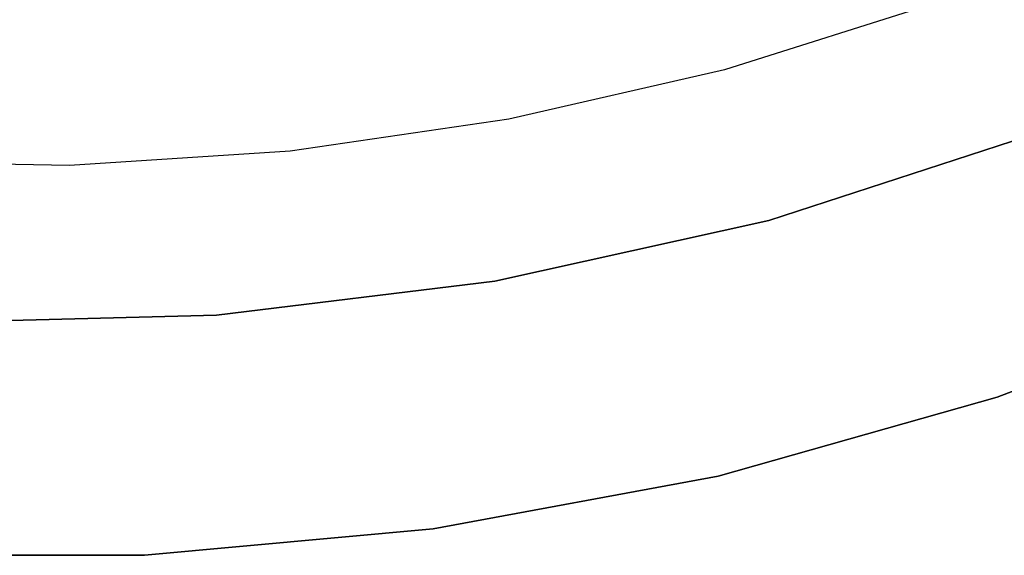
# Model space of a CAD drawing. Extents: x -390 to 397, y -401 to 400.
# Tile 176 of 192: x -8.55 to -2.27, y -401.17 to -397.76. Entities that reach past the tile are written whole.
import ezdxf

# ---------------------------------------------------------------- set-up
doc = ezdxf.new("R2010")
doc.units = 0
doc.header["$LTSCALE"] = 25.4
doc.layers.get('0').update_dxf_attribs({"linetype": 'CONTINUOUS'})

# ---------------------------------------------------------------- blocks, each defined once
blk = doc.blocks.new('FOURTY_ROUND_VII_ZWIS_STL')
at = {"color": 0}
for p, q in [((-2.712, -397.6536, -992), (-4.0559, -398.0779, -992)), ((-2.712, -397.6536, -989.9545), (-4.0559, -398.0779, -989.9545)), ((-2.712, -397.6536, -992), (-4.0559, -398.0779, -992)), ((-2.712, -397.6536, -989.9545), (-4.0559, -398.0779, -989.9545)), ((-4.0559, -398.0779, -992), (-5.4296, -398.3927, -992)), ((-4.0559, -398.0779, -989.9545), (-5.4296, -398.3927, -989.9545)), ((-4.0559, -398.0779, -992), (-5.4296, -398.3927, -992)), ((-4.0559, -398.0779, -989.9545), (-5.4296, -398.3927, -989.9545)), ((-4.0559, -398.0779, -989.9545), (-4.0559, -398.0779, -992)), ((-4.0559, -398.0779, -989.9545), (-4.0559, -398.0779, -992)), ((-5.4296, -398.3927, -992), (-6.8241, -398.596, -992)), ((-5.4296, -398.3927, -989.9545), (-6.8241, -398.596, -989.9545)), ((-5.4296, -398.3927, -992), (-6.8241, -398.596, -992)), ((-5.4296, -398.3927, -989.9545), (-6.8241, -398.596, -989.9545)), ((-5.4296, -398.3927, -989.9545), (-5.4296, -398.3927, -992)), ((-5.4296, -398.3927, -989.9545), (-5.4296, -398.3927, -992)), ((-3.774, -399.0376, -915), (-2.0744, -398.4838, -915)), ((-2.0744, -398.4838, -1000), (-3.774, -399.0376, -1000)), ((-2.0744, -398.4838, -1000), (-3.774, -399.0376, -1000)), ((-3.774, -399.0376, -915), (-2.0744, -398.4838, -915)), ((-6.8241, -398.596, -992), (-8.2305, -398.6863, -992)), ((-6.8241, -398.596, -989.9545), (-8.2305, -398.6863, -989.9545)), ((-6.8241, -398.596, -992), (-8.2305, -398.6863, -992)), ((-6.8241, -398.596, -989.9545), (-8.2305, -398.6863, -989.9545)), ((-6.8241, -398.596, -989.9545), (-6.8241, -398.596, -992)), ((-6.8241, -398.596, -989.9545), (-6.8241, -398.596, -992)), ((-8.2305, -398.6863, -992), (-9.6397, -398.6633, -992)), ((-8.2305, -398.6863, -989.9545), (-9.6397, -398.6633, -989.9545)), ((-8.2305, -398.6863, -992), (-9.6397, -398.6633, -992)), ((-8.2305, -398.6863, -989.9545), (-9.6397, -398.6633, -989.9545)), ((-8.2305, -398.6863, -989.9545), (-8.2305, -398.6863, -992)), ((-8.2305, -398.6863, -989.9545), (-8.2305, -398.6863, -992)), ((-5.5192, -399.4247, -915), (-3.774, -399.0376, -915)), ((-3.774, -399.0376, -1000), (-5.5192, -399.4247, -1000)), ((-3.774, -399.0376, -1000), (-5.5192, -399.4247, -1000)), ((-5.5192, -399.4247, -915), (-3.774, -399.0376, -915)), ((-3.774, -399.0376, -915), (-3.774, -399.0376, -1000)), ((-3.774, -399.0376, -915), (-3.774, -399.0376, -1000)), ((-7.2936, -399.6417, -915), (-5.5192, -399.4247, -915)), ((-5.5192, -399.4247, -1000), (-7.2936, -399.6417, -1000)), ((-5.5192, -399.4247, -1000), (-7.2936, -399.6417, -1000)), ((-7.2936, -399.6417, -915), (-5.5192, -399.4247, -915)), ((-5.5192, -399.4247, -915), (-5.5192, -399.4247, -1000)), ((-5.5192, -399.4247, -915), (-5.5192, -399.4247, -1000)), ((-2.3178, -400.1629, -1000), (-0.5944, -399.4978, -1000)), ((-0.5944, -399.4978, -915), (-2.3178, -400.1629, -915)), ((-2.3178, -400.1629, -1000), (-0.5944, -399.4978, -1000)), ((-0.5944, -399.4978, -915), (-2.3178, -400.1629, -915)), ((-9.0806, -399.6863, -915), (-7.2936, -399.6417, -915)), ((-7.2936, -399.6417, -1000), (-9.0806, -399.6863, -1000)), ((-7.2936, -399.6417, -1000), (-9.0806, -399.6863, -1000)), ((-9.0806, -399.6863, -915), (-7.2936, -399.6417, -915)), ((-7.2936, -399.6417, -915), (-7.2936, -399.6417, -1000)), ((-7.2936, -399.6417, -915), (-7.2936, -399.6417, -1000)), ((-4.0953, -400.6661, -1000), (-2.3178, -400.1629, -1000)), ((-2.3178, -400.1629, -915), (-4.0953, -400.6661, -915)), ((-4.0953, -400.6661, -1000), (-2.3178, -400.1629, -1000)), ((-2.3178, -400.1629, -915), (-4.0953, -400.6661, -915)), ((-2.3178, -400.1629, -1000), (-2.3178, -400.1629, -915)), ((-2.3178, -400.1629, -1000), (-2.3178, -400.1629, -915)), ((-5.9116, -401.0032, -1000), (-4.0953, -400.6661, -1000)), ((-4.0953, -400.6661, -915), (-5.9116, -401.0032, -915)), ((-5.9116, -401.0032, -1000), (-4.0953, -400.6661, -1000)), ((-4.0953, -400.6661, -915), (-5.9116, -401.0032, -915)), ((-4.0953, -400.6661, -1000), (-4.0953, -400.6661, -915)), ((-4.0953, -400.6661, -1000), (-4.0953, -400.6661, -915)), ((-7.7513, -401.1712, -1000), (-5.9116, -401.0032, -1000)), ((-5.9116, -401.0032, -915), (-7.7513, -401.1712, -915)), ((-7.7513, -401.1712, -1000), (-5.9116, -401.0032, -1000)), ((-5.9116, -401.0032, -915), (-7.7513, -401.1712, -915)), ((-5.9116, -401.0032, -1000), (-5.9116, -401.0032, -915)), ((-5.9116, -401.0032, -1000), (-5.9116, -401.0032, -915)), ((-9.5987, -401.1688, -1000), (-7.7513, -401.1712, -1000)), ((-7.7513, -401.1712, -915), (-9.5987, -401.1688, -915)), ((-9.5987, -401.1688, -1000), (-7.7513, -401.1712, -1000)), ((-7.7513, -401.1712, -915), (-9.5987, -401.1688, -915)), ((-7.7513, -401.1712, -1000), (-7.7513, -401.1712, -915)), ((-7.7513, -401.1712, -1000), (-7.7513, -401.1712, -915))]:
    blk.add_line(p, q, dxfattribs=at)

msp = doc.modelspace()

# ---------------------------------------------------------------- block references
at = {"color": 250}
msp.add_blockref('FOURTY_ROUND_VII_ZWIS_STL', (0, 0), dxfattribs=at)

doc.saveas('drawing.dxf')
